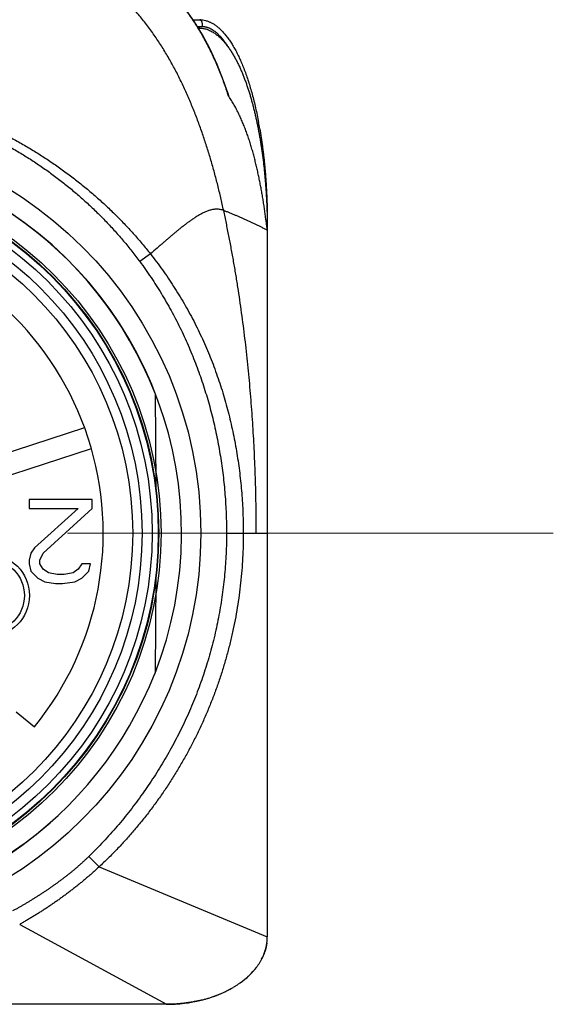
# Model space of a CAD drawing. Header units: millimetres. Extents: x 0 to 1076, y 0 to 742.
# Tile 29 of 125: x 157 to 173, y 367 to 396. Entities that reach past the tile are written whole.
import ezdxf

# ---------------------------------------------------------------- set-up
doc = ezdxf.new("R2010")
doc.units = ezdxf.units.MM
doc.header["$LTSCALE"] = 0.454724
doc.linetypes.add('CENTER', pattern=[50.8, 31.75, -6.35, 6.35, -6.35])
for name, color, linetype in [('NoLayerName_001', 7, 'Continuous'), ('NoLayerName_004', 7, 'Continuous'), ('NoLayerName_005', 7, 'Continuous'), ('NoLayerName_006', 7, 'Continuous'), ('NoLayerName_007', 7, 'Continuous')]:
    doc.layers.add(name, color=color, linetype=linetype)

msp = doc.modelspace()

# ---------------------------------------------------------------- linework, layer by layer
at = {"layer": 'NoLayerName_001', "color": 60, "linetype": 'Continuous', "lineweight": 25}
for p, q in [((161.7941, 395.85), (162, 395.85)), ((161.9217, 395.65), (162.0684, 395.65)), ((161.9963, 395.6), (161.9522, 395.6)), ((164, 389.85), (163.9979, 389.85)), ((164, 389.85), (164, 368.6)), ((164.0001, 389.6004), (164.0001, 389.601)), ((164.0001, 389.5991), (164.0001, 389.6001)), ((160.5269, 388.8958), (160.214, 388.6639)), ((160.6638, 384.7476), (160.6881, 381.9659)), ((158.5725, 383.7271), (153.0228, 381.9239)), ((153.2237, 381.3057), (158.7733, 383.1089)), ((162.7888, 380.6), (164.0002, 380.6)), ((160.6881, 379.2341), (160.6638, 376.4524)), ((156.5397, 375.2885), (157.0831, 374.8471)), ((159.0023, 370.6841), (158.6995, 370.9943)), ((159.0023, 370.6841), (164.0001, 368.6)), ((156.6422, 368.9743), (161.0001, 366.6)), ((161, 366.6), (139, 366.6))]:
    msp.add_line(p, q, dxfattribs=at)
at = {"layer": 'NoLayerName_001', "color": 4, "linetype": 'CENTER', "lineweight": 13}
msp.add_line((172.5, 380.6), (128.75, 380.6), dxfattribs=at)
at = {"layer": 'NoLayerName_001', "color": 60, "linetype": 'Continuous', "lineweight": 25}
for points in [[(162.0748, 395.3991), (161.8349, 395.7922), (161.5792, 396.1545), (161.3064, 396.4869), (161.0197, 396.7842), (160.7236, 397.0417), (160.4217, 397.2583), (160.1235, 397.432), (159.8216, 397.5708), (159.5128, 397.6766), (159.1903, 397.7506), (158.8435, 397.7923), (158.6103, 397.8)], [(162.824, 393.6768), (162.6999, 394.0351), (162.5073, 394.5222), (162.2989, 394.9762), (162.0748, 395.3991)], [(161.0001, 366.6), (161.128, 366.6018), (161.4053, 366.6184), (161.6747, 366.6513), (161.9358, 366.6998), (162.0324, 366.7221)]]:
    msp.add_lwpolyline(points, dxfattribs=at)
for radius in [12.025, 10.8425, 10.28, 10]:
    msp.add_circle((150, 380.6), radius, dxfattribs=at)
for centre, radius, start, end in [((155.6301, 391.7294), 7.4016, 31.30624, 31.4762), ((151.9005, 390.0729), 11.4919, 17.9218, 18.2584), ((151.1259, 390.4238), 12.8374, 9.87925, 10.67176), ((150, 380.6), 11.442, 21.25332, 158.74668), ((146.1431, 389.5995), 17.8569, 0.80384, 0.99951), ((146.1786, 389.5999), 17.8214, 0.00039, 0.80412), ((150, 380.6), 9.125, 320.91667, 75.08333), ((150, 380.6), 11.442, 201.25332, 338.74668), ((162.6674, 368.6004), 1.3327, 352.06315, 359.98173)]:
    msp.add_arc(centre, radius, start, end, dxfattribs=at)
for start_param, end_param in [(2.803619, 3.0487815), (2.3931025, 2.6725907), (1.9753954, 2.2928945), (1.5707963, 1.9230209)]:
    msp.add_ellipse((161, 368.6), major_axis=(-3, 0), ratio=0.6666667, start_param=start_param, end_param=end_param, dxfattribs=at)
for points, knots in [([(159.6767, 397.6215), (159.709, 397.6095), (159.7738, 397.5863), (159.8693, 397.5469), (159.9638, 397.5048), (160.0569, 397.4597), (160.1487, 397.4119), (160.2391, 397.3614), (160.328, 397.3083), (160.4153, 397.2527), (160.501, 397.1948), (160.5851, 397.1346), (160.6676, 397.0723), (160.7484, 397.008), (160.8277, 396.9416), (160.9053, 396.8734), (160.9814, 396.8035), (161.0558, 396.7318), (161.1286, 396.6585), (161.1999, 396.5838), (161.2696, 396.5076), (161.3379, 396.43), (161.4046, 396.3511), (161.4699, 396.271), (161.5338, 396.1898), (161.5963, 396.1076), (161.6574, 396.0243), (161.7171, 395.94), (161.7755, 395.8549), (161.8325, 395.7688), (161.8884, 395.682), (161.9245, 395.6234), (161.9427, 395.5941)], [0, 0, 0, 0, 0.1032454, 0.2065704, 0.3099707, 0.4134347, 0.5169434, 0.6204717, 0.7239883, 0.8274578, 0.9308714, 1.0342494, 1.1376077, 1.240956, 1.3442987, 1.4476345, 1.5509569, 1.6542591, 1.7575505, 1.8608424, 1.9641415, 2.0674499, 2.1707657, 2.2740827, 2.3773912, 2.4806868, 2.583973, 2.6872516, 2.7905222, 2.8937823, 2.9970274, 3.1002509, 3.1002509, 3.1002509, 3.1002509]), ([(162.704, 390.1839), (162.6902, 390.2467), (162.663, 390.3723), (162.6199, 390.5603), (162.5753, 390.7479), (162.5289, 390.9351), (162.4808, 391.1218), (162.431, 391.3081), (162.3793, 391.4939), (162.3258, 391.6792), (162.2704, 391.8639), (162.213, 392.0481), (162.1537, 392.2316), (162.0923, 392.4144), (162.0288, 392.5965), (161.9631, 392.7778), (161.8952, 392.9584), (161.8251, 393.138), (161.7526, 393.3168), (161.6777, 393.4945), (161.6003, 393.6712), (161.5202, 393.8467), (161.4375, 394.021), (161.352, 394.1939), (161.2636, 394.3653), (161.1722, 394.5353), (161.0778, 394.7035), (160.9802, 394.87), (160.8794, 395.0345), (160.7753, 395.1969), (160.6677, 395.3571), (160.5566, 395.515), (160.4418, 395.6702), (160.3234, 395.8226), (160.201, 395.9719), (160.0747, 396.1179), (159.9442, 396.2602), (159.8095, 396.3987), (159.6705, 396.5328), (159.5276, 396.663), (159.428, 396.7447), (159.3787, 396.7862)], [0, 0, 0, 0, 0.1928086, 0.3856342, 0.5784713, 0.7713157, 0.9641643, 1.1570153, 1.3498682, 1.5427238, 1.7355823, 1.9284402, 2.121295, 2.3141466, 2.5069968, 2.6998495, 2.8927112, 3.085589, 3.2784779, 3.4713679, 3.6642531, 3.8571329, 4.0500116, 4.2428991, 4.4358097, 4.6287406, 4.8216761, 5.0146079, 5.207536, 5.4004692, 5.5934255, 5.7864261, 5.979452, 6.1724756, 6.3654872, 6.5584968, 6.7515351, 6.9446541, 7.1378679, 7.3311078, 7.5243278, 7.5243278, 7.5243278, 7.5243278]), ([(162, 395.85), (162.0021, 395.8497), (162.0064, 395.8495), (162.0123, 395.8467), (162.0178, 395.8431), (162.0228, 395.8386), (162.0272, 395.8337), (162.031, 395.8285), (162.0344, 395.8231), (162.0374, 395.8175), (162.0402, 395.8118), (162.0428, 395.806), (162.0452, 395.8002), (162.0474, 395.7942), (162.0495, 395.7881), (162.0514, 395.7821), (162.0532, 395.776), (162.0549, 395.7698), (162.0564, 395.7636), (162.0578, 395.7574), (162.0591, 395.7512), (162.0603, 395.7449), (162.0613, 395.7387), (162.0623, 395.7324), (162.0632, 395.7261), (162.0641, 395.7198), (162.0648, 395.7135), (162.0655, 395.7071), (162.0661, 395.7008), (162.0667, 395.6945), (162.0671, 395.6881), (162.0675, 395.6818), (162.0679, 395.6754), (162.0681, 395.6691), (162.0683, 395.6627), (162.0684, 395.6564), (162.0684, 395.6521), (162.0684, 395.65)], [0, 0, 0, 0, 0.00629228, 0.01269773, 0.01931342, 0.02605238, 0.03271744, 0.03917276, 0.04550056, 0.05178939, 0.05810191, 0.06444914, 0.07082041, 0.07720294, 0.08358273, 0.08995432, 0.09632031, 0.10268304, 0.10904432, 0.11540547, 0.12176731, 0.12813027, 0.13449433, 0.14085912, 0.14722392, 0.15358794, 0.15995111, 0.1663135, 0.17267515, 0.17903609, 0.18539634, 0.19175588, 0.19811469, 0.20447273, 0.21082994, 0.21718624, 0.22354154, 0.22354154, 0.22354154, 0.22354154]), ([(162, 395.85), (162.0282, 395.8482), (162.0852, 395.8472), (162.17, 395.8297), (162.2545, 395.8028), (162.3385, 395.7649), (162.4217, 395.7165), (162.5041, 395.6578), (162.5855, 395.5888), (162.6658, 395.5095), (162.7449, 395.4202), (162.8226, 395.3209), (162.8988, 395.2118), (162.9734, 395.0931), (163.0463, 394.9651), (163.1173, 394.828), (163.1864, 394.6822), (163.2533, 394.5277), (163.318, 394.365), (163.3804, 394.1942), (163.4403, 394.0156), (163.4976, 393.8295), (163.5522, 393.6363), (163.604, 393.4363), (163.653, 393.2299), (163.6994, 393.0177), (163.7269, 392.8737), (163.7413, 392.801)], [0, 0, 0, 0, 0.0846623, 0.1705401, 0.2587689, 0.3503671, 0.4462184, 0.5470696, 0.6535395, 0.7661334, 0.8852598, 1.0112393, 1.1442533, 1.284375, 1.4316212, 1.5859648, 1.7473437, 1.9156682, 2.0908267, 2.2726898, 2.4611131, 2.6558948, 2.8567639, 3.0634344, 3.2756103, 3.4929886, 3.7152598, 3.7152598, 3.7152598, 3.7152598]), ([(161.9541, 395.5754), (161.972, 395.5455), (162.0081, 395.4859), (162.0604, 395.3954), (162.1116, 395.3043), (162.1617, 395.2125), (162.2105, 395.1201), (162.2582, 395.0271), (162.3048, 394.9334), (162.3502, 394.8392), (162.3946, 394.7445), (162.4379, 394.6492), (162.4801, 394.5535), (162.5212, 394.4572), (162.5613, 394.3606), (162.6003, 394.2635), (162.6384, 394.166), (162.6754, 394.0681), (162.7115, 393.9699), (162.7466, 393.8714), (162.7808, 393.7725), (162.8027, 393.7064), (162.8138, 393.6733)], [0, 0, 0, 0, 0.1045003, 0.2090058, 0.3135214, 0.4180505, 0.5225953, 0.6271568, 0.7317358, 0.8363324, 0.9409459, 1.0455746, 1.1502161, 1.2548673, 1.3595241, 1.4641818, 1.568835, 1.6734774, 1.7781022, 1.8827019, 1.9872684, 2.0917927, 2.0917927, 2.0917927, 2.0917927]), ([(161.9963, 395.6), (162.0159, 395.5991), (162.0553, 395.5985), (162.1139, 395.5898), (162.1717, 395.5769), (162.2281, 395.5591), (162.2829, 395.537), (162.336, 395.5112), (162.3874, 395.482), (162.4369, 395.45), (162.4846, 395.4154), (162.5307, 395.3786), (162.575, 395.3398), (162.6178, 395.2993), (162.6591, 395.2572), (162.699, 395.2138), (162.7375, 395.1693), (162.7747, 395.1236), (162.8108, 395.0771), (162.8457, 395.0296), (162.8795, 394.9813), (162.9122, 394.9322), (162.944, 394.8826), (162.9748, 394.8323), (163.0047, 394.7815), (163.0338, 394.7303), (163.062, 394.6786), (163.0895, 394.6265), (163.1162, 394.574), (163.1422, 394.5212), (163.1675, 394.468), (163.1921, 394.4145), (163.2161, 394.3607), (163.2395, 394.3067), (163.2622, 394.2524), (163.2844, 394.1979), (163.3061, 394.1431), (163.3272, 394.0881), (163.3477, 394.0329), (163.3678, 393.9776), (163.3807, 393.9405), (163.3872, 393.922)], [0, 0, 0, 0, 0.0589373, 0.1180461, 0.1772421, 0.2363777, 0.2953946, 0.3543854, 0.4133791, 0.4723389, 0.5312698, 0.5902038, 0.6491365, 0.7080442, 0.7669415, 0.8258424, 0.8847431, 0.9436387, 1.0025423, 1.0614634, 1.1204047, 1.179363, 1.238329, 1.2972883, 1.3562242, 1.415137, 1.4740346, 1.5329233, 1.5918076, 1.65069, 1.7095717, 1.7684521, 1.8273309, 1.8862098, 1.9450899, 2.0039716, 2.0628548, 2.1217384, 2.180621, 2.2395006, 2.2983773, 2.2983773, 2.2983773, 2.2983773]), ([(162.0684, 395.65), (162.077, 395.6498), (162.0944, 395.6496), (162.1203, 395.6473), (162.146, 395.6437), (162.1716, 395.6388), (162.1969, 395.6326), (162.2218, 395.6252), (162.2463, 395.6166), (162.2704, 395.607), (162.2941, 395.5963), (162.3174, 395.5848), (162.3402, 395.5724), (162.3626, 395.5592), (162.3845, 395.5454), (162.406, 395.5309), (162.4271, 395.5157), (162.4478, 395.5001), (162.468, 395.4839), (162.4879, 395.4672), (162.5074, 395.4501), (162.5266, 395.4326), (162.5453, 395.4147), (162.5638, 395.3965), (162.5819, 395.3779), (162.5997, 395.359), (162.6171, 395.3398), (162.6343, 395.3203), (162.6512, 395.3006), (162.6677, 395.2806), (162.684, 395.2604), (162.7001, 395.24), (162.7159, 395.2194), (162.7314, 395.1986), (162.7467, 395.1776), (162.7617, 395.1565), (162.7765, 395.1352), (162.7911, 395.1137), (162.8054, 395.0921), (162.8148, 395.0776), (162.8195, 395.0704)], [0, 0, 0, 0, 0.02594219, 0.05192444, 0.07793566, 0.10395781, 0.1299671, 0.1559484, 0.18191677, 0.20788375, 0.23385153, 0.25981374, 0.28576513, 0.31171317, 0.33766247, 0.36361271, 0.38955904, 0.41549825, 0.44143498, 0.46737237, 0.49331095, 0.51924887, 0.54518506, 0.57112268, 0.5970644, 0.62301178, 0.64896536, 0.67492471, 0.70088844, 0.72685429, 0.75281916, 0.77877919, 0.80473162, 0.83067771, 0.85661905, 0.88255686, 0.90849208, 0.93442529, 0.96035681, 0.98628665, 0.98628665, 0.98628665, 0.98628665]), ([(162.8195, 395.0704), (162.8242, 395.0631), (162.8335, 395.0485), (162.8426, 395.0338), (162.8472, 395.0265)], [0, 0, 0, 0, 0.025927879, 0.051853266, 0.051853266, 0.051853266, 0.051853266]), ([(150.1469, 393.9687), (150.2792, 393.9643), (150.544, 393.9582), (150.9407, 393.9323), (151.3368, 393.8966), (151.7318, 393.8491), (152.1255, 393.7904), (152.5173, 393.7204), (152.907, 393.6392), (153.2941, 393.5466), (153.6783, 393.443), (154.0593, 393.3282), (154.4367, 393.2024), (154.8103, 393.0658), (155.1797, 392.9184), (155.5447, 392.7604), (155.9049, 392.5918), (156.26, 392.4127), (156.6097, 392.2233), (156.9538, 392.0237), (157.2919, 391.8142), (157.6238, 391.5947), (157.9491, 391.3656), (158.2676, 391.1269), (158.5789, 390.8788), (158.8828, 390.6214), (159.1789, 390.3551), (159.4667, 390.08), (159.746, 389.7965), (160.0161, 389.5045), (160.278, 389.2054), (160.4431, 388.9983), (160.5269, 388.8958)], [0, 0, 0, 0, 0.3971418, 0.7945789, 1.1922499, 1.5900934, 1.9880489, 2.3860585, 2.7840673, 3.182026, 3.5799158, 3.9777444, 4.3755196, 4.7732489, 5.1709406, 5.5686042, 5.9662513, 6.3638963, 6.7615531, 7.1592357, 7.556959, 7.9547396, 8.3525966, 8.7505527, 9.148632, 9.5468037, 9.9449814, 10.3430822, 10.7410308, 11.1387613, 11.5362183, 11.9333586, 11.9333586, 11.9333586, 11.9333586]), ([(163.3872, 393.922), (163.3936, 393.9034), (163.4064, 393.8663), (163.4249, 393.8105), (163.4431, 393.7544), (163.4608, 393.6983), (163.4781, 393.642), (163.4949, 393.5856), (163.5114, 393.5291), (163.5274, 393.4724), (163.5431, 393.4157), (163.5584, 393.3588), (163.5734, 393.3019), (163.588, 393.2449), (163.6022, 393.1878), (163.6162, 393.1306), (163.6298, 393.0733), (163.6431, 393.0159), (163.6561, 392.9585), (163.6688, 392.901), (163.6811, 392.8435), (163.6932, 392.7859), (163.701, 392.7474), (163.705, 392.7282)], [0, 0, 0, 0, 0.0588752, 0.1177498, 0.1766243, 0.2354986, 0.2943727, 0.3532458, 0.4121176, 0.4709887, 0.5298597, 0.588731, 0.6476028, 0.7064749, 0.7653473, 0.8242193, 0.8830909, 0.941962, 1.0008328, 1.059703, 1.1185723, 1.1774407, 1.2363075, 1.2363075, 1.2363075, 1.2363075]), ([(150.1469, 393.7148), (150.2764, 393.7128), (150.5356, 393.7116), (150.9241, 393.692), (151.3121, 393.6618), (151.6992, 393.619), (152.0849, 393.5644), (152.4689, 393.4979), (152.8505, 393.4195), (153.2295, 393.3294), (153.6055, 393.2276), (153.978, 393.1144), (154.3468, 392.9897), (154.7116, 392.8538), (155.072, 392.7068), (155.4278, 392.5489), (155.7785, 392.3801), (156.1238, 392.2006), (156.4635, 392.0105), (156.7972, 391.8101), (157.1246, 391.5995), (157.4453, 391.3787), (157.7591, 391.1481), (158.0656, 390.9078), (158.3644, 390.6579), (158.6553, 390.3987), (158.938, 390.1304), (159.212, 389.8535), (159.4772, 389.5682), (159.7328, 389.2747), (159.98, 388.9743), (160.1352, 388.7667), (160.214, 388.6639)], [0, 0, 0, 0, 0.388576, 0.7774852, 1.166668, 1.5560591, 1.9455888, 2.3351845, 2.7247726, 3.1142813, 3.5036865, 3.8930076, 4.2822633, 4.6714694, 5.0606407, 5.4497912, 5.8389357, 6.2280884, 6.6172572, 7.0064493, 7.395674, 7.7849435, 8.1742742, 8.5636872, 8.9532078, 9.3428154, 9.7324375, 10.1219979, 10.5114209, 10.9006329, 11.2895635, 11.6781477, 11.6781477, 11.6781477, 11.6781477]), ([(162.824, 393.6768), (162.8243, 393.6758), (162.825, 393.6738), (162.826, 393.6707), (162.8269, 393.6677), (162.8279, 393.6646), (162.8289, 393.6616), (162.8298, 393.6585), (162.8308, 393.6555), (162.8317, 393.6524), (162.8326, 393.6493), (162.8334, 393.6468), (162.834, 393.6448), (162.8345, 393.6432), (162.8349, 393.6417), (162.8354, 393.6402), (162.8358, 393.6386), (162.8362, 393.6371), (162.8367, 393.6356), (162.8371, 393.634), (162.8375, 393.6325), (162.8379, 393.631), (162.8384, 393.6294), (162.8388, 393.6279), (162.8392, 393.6263), (162.8396, 393.6248), (162.84, 393.6232), (162.8403, 393.6216), (162.8407, 393.6201), (162.8411, 393.6185), (162.8415, 393.6169), (162.8418, 393.6153), (162.8421, 393.6137), (162.8424, 393.6122), (162.8426, 393.6106), (162.8428, 393.609), (162.8429, 393.6075), (162.8429, 393.6058), (162.8429, 393.6043), (162.8428, 393.6024), (162.8416, 393.6022), (162.8411, 393.602)], [0, 0, 0, 0, 0.003201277, 0.006404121, 0.009607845, 0.012811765, 0.016015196, 0.019217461, 0.02241788, 0.025615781, 0.028810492, 0.032001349, 0.033595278, 0.035188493, 0.036781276, 0.038373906, 0.039966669, 0.041559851, 0.043153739, 0.044748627, 0.046344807, 0.047942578, 0.049542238, 0.051144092, 0.052748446, 0.05435561, 0.055965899, 0.057579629, 0.059197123, 0.060818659, 0.062442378, 0.064063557, 0.065677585, 0.067280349, 0.068868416, 0.070439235, 0.071994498, 0.073579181, 0.075262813, 0.076862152, 0.078418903, 0.078418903, 0.078418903, 0.078418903]), ([(163.2375, 392.8716), (163.2272, 392.8949), (163.2066, 392.9416), (163.1744, 393.011), (163.1413, 393.0799), (163.107, 393.1483), (163.0717, 393.2162), (163.0353, 393.2836), (162.9977, 393.3502), (162.9589, 393.4162), (162.9189, 393.4814), (162.8777, 393.5459), (162.849, 393.588), (162.8348, 393.6092)], [0, 0, 0, 0, 0.07649705, 0.15299596, 0.22949921, 0.30601108, 0.38253752, 0.45907656, 0.535616, 0.612146, 0.68866014, 0.76515563, 0.8416335, 0.8416335, 0.8416335, 0.8416335]), ([(162.8411, 393.602), (162.8407, 393.6023), (162.8397, 393.6028), (162.8387, 393.6041), (162.8376, 393.6053), (162.8366, 393.6066), (162.8357, 393.6078), (162.8351, 393.6087), (162.8348, 393.6092)], [0, 0, 0, 0, 0.0015983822, 0.0032842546, 0.0048537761, 0.0064237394, 0.0080290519, 0.0096385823, 0.0096385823, 0.0096385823, 0.0096385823]), ([(163.9503, 389.9847), (163.9469, 390.01), (163.9402, 390.0606), (163.9299, 390.1363), (163.9193, 390.2121), (163.9084, 390.2878), (163.8972, 390.3634), (163.8855, 390.439), (163.8735, 390.5145), (163.861, 390.59), (163.8482, 390.6653), (163.8349, 390.7407), (163.8213, 390.8159), (163.8072, 390.8911), (163.7928, 390.9662), (163.778, 391.0412), (163.7628, 391.1162), (163.7472, 391.191), (163.7312, 391.2658), (163.7148, 391.3405), (163.698, 391.4151), (163.6808, 391.4896), (163.663, 391.564), (163.6448, 391.6383), (163.626, 391.7124), (163.6067, 391.7865), (163.5869, 391.8603), (163.5664, 391.934), (163.5454, 392.0075), (163.5237, 392.0809), (163.5014, 392.1541), (163.4785, 392.227), (163.4549, 392.2998), (163.4305, 392.3723), (163.4055, 392.4446), (163.3796, 392.5166), (163.353, 392.5883), (163.3255, 392.6596), (163.2971, 392.7307), (163.268, 392.8014), (163.2476, 392.8482), (163.2375, 392.8716)], [0, 0, 0, 0, 0.0764724, 0.1529452, 0.2294178, 0.3058903, 0.3823634, 0.4588373, 0.5353117, 0.6117864, 0.688261, 0.7647354, 0.8412094, 0.9176835, 0.994158, 1.0706331, 1.1471091, 1.2235862, 1.3000642, 1.3765423, 1.4530198, 1.5294966, 1.605973, 1.6824498, 1.758928, 1.835408, 1.9118889, 1.9883703, 2.0648522, 2.1413352, 2.2178203, 2.2943092, 2.3708017, 2.447295, 2.5237871, 2.600277, 2.6767649, 2.7532524, 2.8297422, 2.906236, 2.982732, 2.982732, 2.982732, 2.982732]), ([(163.7056, 392.7325), (163.7142, 392.6897), (163.7316, 392.6035), (163.7559, 392.473), (163.7793, 392.3408), (163.8016, 392.2069), (163.8227, 392.0713), (163.8427, 391.9342), (163.8615, 391.7957), (163.8791, 391.6557), (163.8956, 391.5145), (163.9109, 391.3721), (163.925, 391.2285), (163.938, 391.084), (163.9497, 390.9385), (163.9602, 390.7923), (163.9695, 390.6452), (163.9776, 390.4975), (163.9845, 390.3493), (163.9901, 390.2006), (163.9946, 390.0516), (163.9964, 389.9521), (163.9974, 389.9023)], [0, 0, 0, 0, 0.1311068, 0.2638354, 0.3981208, 0.5338974, 0.6710995, 0.809661, 0.9495146, 1.0905857, 1.2327949, 1.3760621, 1.5203073, 1.6654497, 1.8114086, 1.9581029, 2.1054512, 2.2533721, 2.401784, 2.5506055, 2.6997548, 2.8491502, 2.8491502, 2.8491502, 2.8491502]), ([(163.7061, 392.7302), (163.7146, 392.6875), (163.732, 392.6016), (163.7562, 392.4716), (163.7795, 392.3399), (163.8016, 392.2065), (163.8227, 392.0714), (163.8426, 391.9349), (163.8613, 391.7969), (163.8789, 391.6575), (163.8954, 391.5168), (163.9106, 391.3749), (163.9247, 391.232), (163.9376, 391.088), (163.9493, 390.9431), (163.9598, 390.7974), (163.9692, 390.651), (163.9773, 390.5039), (163.9842, 390.3562), (163.9898, 390.2081), (163.9944, 390.0597), (163.9962, 389.9606), (163.9973, 389.911)], [0, 0, 0, 0, 0.1306343, 0.2628772, 0.3966644, 0.531931, 0.6686121, 0.8066423, 0.9459552, 1.0864769, 1.228129, 1.3708325, 1.514508, 1.659076, 1.8044563, 1.950569, 2.0973335, 2.2446695, 2.3924963, 2.5407332, 2.6892996, 2.8381146, 2.8381146, 2.8381146, 2.8381146]), ([(163.7729, 392.6263), (163.7802, 392.5834), (163.7951, 392.4972), (163.8157, 392.367), (163.8354, 392.2353), (163.854, 392.1023), (163.8715, 391.9679), (163.8879, 391.8323), (163.9032, 391.6955), (163.9174, 391.5576), (163.9305, 391.4188), (163.9425, 391.2791), (163.9534, 391.1385), (163.9632, 390.9972), (163.9718, 390.8553), (163.9793, 390.7127), (163.9857, 390.5697), (163.9909, 390.4262), (163.995, 390.2825), (163.9978, 390.1385), (163.9997, 389.9943), (163.9998, 389.8981), (164, 389.85)], [0, 0, 0, 0, 0.1305214, 0.2623866, 0.3955362, 0.5299108, 0.6654467, 0.8020734, 0.9397196, 1.0783133, 1.2177825, 1.3580549, 1.4990579, 1.6407186, 1.7829642, 1.9257217, 2.0689179, 2.2124797, 2.3563338, 2.5004071, 2.6446264, 2.7889187, 2.7889187, 2.7889187, 2.7889187]), ([(162.704, 390.1839), (162.6875, 390.1896), (162.6547, 390.2022), (162.6032, 390.2138), (162.551, 390.2212), (162.4984, 390.2236), (162.4458, 390.2213), (162.3936, 390.2149), (162.3419, 390.2048), (162.2911, 390.1914), (162.2412, 390.1752), (162.1921, 390.1565), (162.1439, 390.1358), (162.0965, 390.1132), (162.0498, 390.0893), (162.0037, 390.0643), (161.9583, 390.0381), (161.9134, 390.0111), (161.869, 389.9832), (161.8251, 389.9546), (161.7816, 389.9253), (161.7385, 389.8956), (161.6957, 389.8654), (161.6533, 389.8347), (161.6111, 389.8035), (161.5692, 389.7721), (161.5276, 389.7403), (161.4861, 389.7082), (161.4449, 389.6759), (161.4039, 389.6433), (161.3631, 389.6105), (161.3224, 389.5775), (161.2819, 389.5443), (161.2415, 389.5109), (161.2012, 389.4774), (161.1611, 389.4438), (161.121, 389.41), (161.0811, 389.3761), (161.0412, 389.3421), (160.9881, 389.2967), (160.9485, 389.2625), (160.922, 389.2397)], [0, 0, 0, 0, 0.0524696, 0.105114, 0.157826, 0.2104626, 0.2630136, 0.31558, 0.3681697, 0.4207041, 0.4731593, 0.5256114, 0.5780934, 0.6305928, 0.6830629, 0.735491, 0.7878988, 0.8403008, 0.8927032, 0.9451052, 0.9975016, 1.0498938, 1.1022857, 1.1546792, 1.2070745, 1.2594707, 1.3118653, 1.3642563, 1.4166447, 1.469032, 1.5214188, 1.5738056, 1.6261925, 1.6785791, 1.7309651, 1.7833503, 1.8357353, 1.8881202, 1.9405053, 1.9928905, 2.0976613, 2.0976613, 2.0976613, 2.0976613]), ([(164.0001, 389.6), (163.9859, 389.6069), (163.9574, 389.6206), (163.9009, 389.649), (163.8444, 389.6773), (163.7879, 389.7055), (163.7454, 389.7266), (163.7029, 389.7475), (163.6602, 389.7683), (163.6175, 389.7888), (163.5747, 389.8091), (163.5318, 389.8292), (163.4888, 389.8492), (163.4457, 389.8689), (163.4025, 389.8885), (163.3593, 389.9079), (163.3159, 389.9272), (163.2726, 389.9463), (163.2291, 389.9653), (163.1856, 389.9842), (163.1421, 390.0029), (163.0985, 390.0215), (163.0548, 390.0399), (163.0111, 390.0583), (162.9674, 390.0765), (162.9236, 390.0947), (162.8797, 390.1127), (162.8358, 390.1306), (162.7919, 390.1485), (162.748, 390.1662), (162.7187, 390.178), (162.704, 390.1839)], [0, 0, 0, 0, 0.0474, 0.0948028, 0.1896084, 0.2370097, 0.2844099, 0.3318093, 0.3792088, 0.4266092, 0.4740106, 0.5214131, 0.5688168, 0.6162215, 0.6636269, 0.7110328, 0.7584386, 0.8058439, 0.8532483, 0.9006522, 0.9480556, 0.9954588, 1.042862, 1.090265, 1.1376681, 1.1850711, 1.2324741, 1.2798768, 1.3272792, 1.3746812, 1.4220824, 1.4220824, 1.4220824, 1.4220824]), ([(163.6739, 380.6), (163.6733, 380.7286), (163.6726, 380.9859), (163.6676, 381.3718), (163.6601, 381.7577), (163.6498, 382.1436), (163.6366, 382.5293), (163.6205, 382.9149), (163.6015, 383.3004), (163.5795, 383.6857), (163.5545, 384.0708), (163.5265, 384.4557), (163.4952, 384.8404), (163.4608, 385.2249), (163.4232, 385.6091), (163.3822, 385.993), (163.3379, 386.3766), (163.2903, 386.7598), (163.2392, 387.1426), (163.1847, 387.5249), (163.1268, 387.9067), (163.0653, 388.288), (163.0004, 388.6686), (162.9319, 389.0486), (162.8597, 389.4278), (162.7843, 389.8064), (162.7305, 390.058), (162.704, 390.1839)], [0, 0, 0, 0, 0.3859242, 0.7718684, 1.1578241, 1.5437838, 1.9297407, 2.315689, 2.7016237, 3.0875471, 3.4734686, 3.8593992, 4.2453511, 4.6313381, 5.0173752, 5.4034701, 5.7896101, 6.1757803, 6.5619666, 6.9481563, 7.3343373, 7.7204988, 8.1066311, 8.4927255, 8.8787746, 9.2647719, 9.6507123, 9.6507123, 9.6507123, 9.6507123]), ([(164.0001, 389.601), (163.9998, 389.6053), (163.9994, 389.6139), (163.9979, 389.6267), (163.9956, 389.6438), (163.9921, 389.6693), (163.9879, 389.6991), (163.9838, 389.729), (163.9714, 389.8227), (163.9603, 389.908), (163.9503, 389.9847)], [0, 0, 0, 0, 0.0128933, 0.02579934, 0.03871442, 0.0645232, 0.10320545, 0.12899633, 0.15479302, 0.38698103, 0.38698103, 0.38698103, 0.38698103]), ([(160.922, 389.2397), (160.8956, 389.2168), (160.8296, 389.1597), (160.6979, 389.045), (160.5927, 388.9532), (160.5269, 388.8958)], [0, 0, 0, 0, 0.10477005, 0.26192338, 0.52384475, 0.52384475, 0.52384475, 0.52384475]), ([(160.5269, 388.8958), (160.5873, 388.8174), (160.7095, 388.6618), (160.8845, 388.422), (161.0545, 388.1784), (161.2184, 387.9306), (161.3765, 387.679), (161.5284, 387.4236), (161.6742, 387.1646), (161.8136, 386.9022), (161.9466, 386.6366), (162.0733, 386.3679), (162.1935, 386.0962), (162.3074, 385.8219), (162.4148, 385.545), (162.5159, 385.2658), (162.6106, 384.9843), (162.6988, 384.7008), (162.7807, 384.4154), (162.8564, 384.1282), (162.9257, 383.8395), (162.9889, 383.5493), (163.046, 383.2578), (163.0969, 382.9652), (163.1418, 382.6716), (163.1807, 382.3771), (163.2136, 382.0819), (163.2405, 381.7861), (163.2614, 381.4899), (163.2762, 381.1934), (163.2857, 380.8967), (163.2862, 380.6989), (163.2872, 380.6)], [0, 0, 0, 0, 0.2967139, 0.5935866, 0.8905836, 1.1876703, 1.4848122, 1.7819754, 2.079127, 2.3762367, 2.673299, 2.970329, 3.2673376, 3.5643308, 3.8613099, 4.158272, 4.4552103, 4.7521207, 5.0490208, 5.3459288, 5.6428569, 5.9398118, 6.2367948, 6.533802, 6.8308249, 7.1278508, 7.4248647, 7.7218502, 8.0187897, 8.3156643, 8.6124543, 8.9091393, 8.9091393, 8.9091393, 8.9091393]), ([(160.214, 388.6639), (160.27, 388.5865), (160.3834, 388.4325), (160.5455, 388.1958), (160.7029, 387.9558), (160.8546, 387.712), (161.0008, 387.4649), (161.1414, 387.2145), (161.2763, 386.961), (161.4055, 386.7046), (161.5289, 386.4454), (161.6466, 386.1836), (161.7584, 385.9193), (161.8645, 385.6526), (161.9648, 385.3837), (162.0594, 385.1128), (162.1481, 384.8399), (162.231, 384.5652), (162.3081, 384.2888), (162.3794, 384.0109), (162.445, 383.7315), (162.5048, 383.4508), (162.5589, 383.169), (162.6073, 382.886), (162.65, 382.6022), (162.6871, 382.3175), (162.7184, 382.0322), (162.7441, 381.7463), (162.7641, 381.46), (162.7782, 381.1735), (162.7873, 380.8868), (162.7878, 380.6956), (162.7888, 380.6)], [0, 0, 0, 0, 0.2867412, 0.5736138, 0.8605961, 1.1476631, 1.4347868, 1.7219367, 2.00908, 2.2961832, 2.5832364, 2.8702526, 3.1572425, 3.4442136, 3.7311703, 4.0181143, 4.3050447, 4.5919616, 4.878876, 5.165799, 5.4527385, 5.7396999, 6.0266853, 6.3136947, 6.6007253, 6.8877665, 7.1748014, 7.4618119, 7.7487797, 8.035686, 8.3225119, 8.6092386, 8.6092386, 8.6092386, 8.6092386]), ([(162.7888, 380.6), (162.7876, 380.498), (162.787, 380.2939), (162.7758, 379.9878), (162.7584, 379.6819), (162.7338, 379.3764), (162.7022, 379.0714), (162.6636, 378.7672), (162.6179, 378.464), (162.5652, 378.1619), (162.5054, 377.8612), (162.4385, 377.562), (162.3647, 377.2645), (162.2839, 376.9688), (162.1962, 376.6751), (162.1018, 376.3836), (162.0006, 376.0943), (161.8927, 375.8074), (161.7782, 375.5231), (161.6572, 375.2415), (161.5297, 374.9628), (161.3958, 374.687), (161.2558, 374.4143), (161.1096, 374.1449), (160.9574, 373.8789), (160.7993, 373.6164), (160.6354, 373.3575), (160.4659, 373.1024), (160.2908, 372.8512), (160.1103, 372.604), (159.9244, 372.3608), (159.7331, 372.1218), (159.5367, 371.8871), (159.3351, 371.6567), (159.1284, 371.431), (158.9172, 371.2094), (158.7716, 371.0664), (158.6995, 370.9943)], [0, 0, 0, 0, 0.3060527, 0.612291, 0.9186781, 1.2251782, 1.5317567, 1.8383809, 2.1450201, 2.451646, 2.7582332, 3.0647707, 3.3712698, 3.6777422, 3.9841983, 4.2906467, 4.597095, 4.90355, 5.2100175, 5.516503, 5.8230067, 6.1295215, 6.4360373, 6.7425406, 7.0490156, 7.3554439, 7.6618053, 7.9680775, 8.2742421, 8.5803206, 8.8863546, 9.192385, 9.4984511, 9.8045576, 10.1106645, 10.4167327, 10.7227273, 10.7227273, 10.7227273, 10.7227273]), ([(163.2872, 380.6), (163.2856, 380.4767), (163.2847, 380.2301), (163.2688, 379.8603), (163.2443, 379.4908), (163.2095, 379.122), (163.1649, 378.7541), (163.1103, 378.3876), (163.0457, 378.0227), (162.9711, 377.6597), (162.8865, 377.299), (162.7921, 376.9408), (162.688, 376.5854), (162.5742, 376.2329), (162.4508, 375.8837), (162.3181, 375.538), (162.1759, 375.1961), (162.0246, 374.8581), (161.8641, 374.5244), (161.6946, 374.1952), (161.5162, 373.8707), (161.3291, 373.551), (161.1333, 373.2365), (160.929, 372.9274), (160.7163, 372.6238), (160.4954, 372.3262), (160.2663, 372.0347), (160.0292, 371.7498), (159.7843, 371.4718), (159.5315, 371.2013), (159.2719, 370.9373), (159.0915, 370.7691), (159.0023, 370.6841)], [0, 0, 0, 0, 0.3698407, 0.7399306, 1.1102128, 1.4806324, 1.8511375, 2.2216799, 2.5922161, 2.9627088, 3.3331471, 3.7035406, 4.0738972, 4.4442224, 4.81452, 5.1847924, 5.5550419, 5.9252734, 6.2955036, 6.6657508, 7.0360329, 7.4063677, 7.7767731, 8.1472682, 8.5178712, 8.8885513, 9.2592314, 9.6298404, 10.000317, 10.3706105, 10.7406819, 11.1105051, 11.1105051, 11.1105051, 11.1105051]), ([(158.6995, 370.9943), (158.6771, 370.9728), (158.6325, 370.9294), (158.5645, 370.8656), (158.4958, 370.8026), (158.4263, 370.7404), (158.3561, 370.679), (158.2852, 370.6184), (158.2135, 370.5587), (158.1413, 370.4997), (158.0683, 370.4416), (157.9948, 370.3843), (157.9207, 370.3276), (157.8461, 370.2717), (157.771, 370.2165), (157.6954, 370.1619), (157.6194, 370.1079), (157.5429, 370.0545), (157.4661, 370.0017), (157.3888, 369.9495), (157.3112, 369.8979), (157.2331, 369.8469), (157.1547, 369.7965), (157.0758, 369.7467), (156.9966, 369.6976), (156.917, 369.6491), (156.8369, 369.6012), (156.7565, 369.5541), (156.6756, 369.5076), (156.5943, 369.462), (156.5126, 369.417), (156.4578, 369.3877), (156.4304, 369.373)], [0, 0, 0, 0, 0.0932326, 0.1864775, 0.2797328, 0.372996, 0.466264, 0.5595329, 0.6527981, 0.7460549, 0.8393031, 0.9325472, 1.0257902, 1.119034, 1.2122792, 1.3055251, 1.3987701, 1.492012, 1.5852512, 1.6784887, 1.7717255, 1.8649629, 1.9582022, 2.0514448, 2.1446922, 2.2379433, 2.3311951, 2.424445, 2.5176911, 2.6109319, 2.7041669, 2.7973959, 2.7973959, 2.7973959, 2.7973959]), ([(159.0023, 370.6841), (158.9736, 370.6577), (158.9165, 370.6048), (158.8296, 370.5267), (158.742, 370.4494), (158.6535, 370.373), (158.5643, 370.2976), (158.4743, 370.223), (158.3835, 370.1493), (158.2921, 370.0764), (158.1999, 370.0045), (158.1071, 369.9335), (158.0136, 369.8633), (157.9195, 369.794), (157.8248, 369.7256), (157.7294, 369.658), (157.6335, 369.5914), (157.537, 369.5256), (157.4399, 369.4607), (157.3422, 369.3966), (157.2439, 369.3335), (157.1451, 369.2712), (157.0457, 369.2099), (156.9457, 369.1495), (156.8451, 369.09), (156.744, 369.0315), (156.6761, 368.9935), (156.6422, 368.9743)], [0, 0, 0, 0, 0.1168078, 0.2336356, 0.3504819, 0.467345, 0.5842222, 0.7011107, 0.8180073, 0.9349081, 1.0518089, 1.1687051, 1.2855918, 1.4024634, 1.5193146, 1.636145, 1.7529601, 1.8697653, 1.9865662, 2.1033682, 2.2201767, 2.3369936, 2.4538149, 2.5706362, 2.6874539, 2.8042651, 2.9210675, 2.9210675, 2.9210675, 2.9210675]), ([(163.9872, 368.4164), (163.9853, 368.4039), (163.9817, 368.3787), (163.9748, 368.3411), (163.9669, 368.3035), (163.9579, 368.2661), (163.9479, 368.2288), (163.9368, 368.1916), (163.9247, 368.1546), (163.9115, 368.1177), (163.8973, 368.081), (163.882, 368.0445), (163.8658, 368.0082), (163.8484, 367.9721), (163.8301, 367.9363), (163.8108, 367.9006), (163.7904, 367.8653), (163.769, 367.8302), (163.7467, 367.7953), (163.7233, 367.7608), (163.699, 367.7265), (163.682, 367.7041), (163.6736, 367.6928)], [0, 0, 0, 0, 0.03813013, 0.07635925, 0.11470299, 0.15317664, 0.19179507, 0.23057281, 0.26952403, 0.30866251, 0.34800171, 0.38755473, 0.42733432, 0.46735293, 0.50762269, 0.54815541, 0.58896263, 0.63005558, 0.67144472, 0.7131385, 0.75514441, 0.79746921, 0.79746921, 0.79746921, 0.79746921]), ([(163.6736, 367.6928), (163.6667, 367.6839), (163.6529, 367.6659), (163.6314, 367.6394), (163.6094, 367.6131), (163.5868, 367.5871), (163.5636, 367.5612), (163.5398, 367.5356), (163.5155, 367.5102), (163.4906, 367.4851), (163.4651, 367.4602), (163.4391, 367.4356), (163.4126, 367.4112), (163.3855, 367.3871), (163.3578, 367.3633), (163.3296, 367.3398), (163.3009, 367.3165), (163.2717, 367.2936), (163.2419, 367.2709), (163.2117, 367.2486), (163.1809, 367.2265), (163.1497, 367.2048), (163.1179, 367.1834), (163.0857, 367.1623), (163.053, 367.1415), (163.0198, 367.121), (162.9974, 367.1078), (162.9862, 367.1011)], [0, 0, 0, 0, 0.03387332, 0.06795481, 0.10224696, 0.13675206, 0.17147216, 0.2064091, 0.2415645, 0.27693982, 0.31253632, 0.34835509, 0.38439706, 0.420663, 0.45715355, 0.49386919, 0.53081031, 0.56797714, 0.60536984, 0.64298843, 0.68083287, 0.71890301, 0.75719863, 0.79571912, 0.83446288, 0.87342795, 0.9126122, 0.9126122, 0.9126122, 0.9126122]), ([(162.0323, 366.7222), (162.0497, 366.7265), (162.0845, 366.7351), (162.1364, 366.7489), (162.1879, 366.7633), (162.2389, 366.7784), (162.2895, 366.7941), (162.3397, 366.8104), (162.3894, 366.8274), (162.4387, 366.8449), (162.4874, 366.8631), (162.5356, 366.8819), (162.5833, 366.9012), (162.6305, 366.9212), (162.6771, 366.9417), (162.7231, 366.9628), (162.7685, 366.9845), (162.8133, 367.0067), (162.8575, 367.0294), (162.901, 367.0528), (162.9439, 367.0765), (162.9721, 367.093), (162.9862, 367.1011)], [0, 0, 0, 0, 0.053873, 0.1075414, 0.1609963, 0.2142296, 0.2672339, 0.3200016, 0.3725255, 0.4247982, 0.4768125, 0.5285613, 0.5800376, 0.6312345, 0.6821453, 0.7327635, 0.7830828, 0.833097, 0.8828004, 0.9321873, 0.9812524, 1.0299907, 1.0299907, 1.0299907, 1.0299907]), ([(162.0323, 366.7221), (162.0102, 366.7169), (161.966, 366.7063), (161.8992, 366.6918), (161.832, 366.6783), (161.7643, 366.6659), (161.6961, 366.6545), (161.6276, 366.6442), (161.5587, 366.6349), (161.4896, 366.6267), (161.4201, 366.6196), (161.3505, 366.6136), (161.2806, 366.6087), (161.2106, 366.6048), (161.1405, 366.6021), (161.0703, 366.6003), (161.0235, 366.6002), (161.0001, 366.6)], [0, 0, 0, 0, 0.068046, 0.1363813, 0.2049865, 0.2738419, 0.3429272, 0.4122222, 0.4817061, 0.5513584, 0.6211581, 0.6910843, 0.7611161, 0.8312324, 0.9014126, 0.9716357, 1.0418813, 1.0418813, 1.0418813, 1.0418813])]:
    msp.add_open_spline(points, degree=3, knots=knots, dxfattribs=at)
at = {"layer": 'NoLayerName_004', "color": 60, "linetype": 'Continuous', "lineweight": 25}
for p, q in [((158.8, 381.6), (156.925, 381.6)), ((156.925, 381.6), (156.925, 381.334)), ((158.8, 381.334), (158.8, 381.6)), ((156.925, 381.334), (158.3833, 381.334)), ((158.3833, 381.334), (157.0812, 380.1638)), ((157.3417, 380.0043), (158.8, 381.334)), ((156.9771, 380.0043), (156.925, 379.7915)), ((157.0812, 380.1638), (156.9771, 380.0043)), ((157.2375, 379.7915), (157.3417, 380.0043)), ((156.925, 379.7915), (156.925, 379.6851)), ((157.2375, 379.6851), (157.2375, 379.7915)), ((156.925, 379.6851), (156.9771, 379.4723)), ((156.9771, 379.4723), (157.1854, 379.2596)), ((157.3417, 379.5255), (157.2375, 379.6851)), ((157.4979, 379.4191), (157.3417, 379.5255)), ((157.7583, 379.366), (157.4979, 379.4191)), ((158.2271, 379.4191), (157.9667, 379.366)), ((158.3833, 379.5255), (158.2271, 379.4191)), ((158.4875, 379.6851), (158.3833, 379.5255)), ((158.7479, 379.6851), (158.4875, 379.6851)), ((158.4875, 379.2596), (158.6958, 379.4723)), ((158.6958, 379.4723), (158.7479, 379.6851)), ((157.1854, 379.2596), (157.3937, 379.1532)), ((157.3937, 379.1532), (157.7062, 379.1)), ((157.9667, 379.366), (157.7583, 379.366)), ((157.9146, 379.1), (158.2792, 379.1532)), ((158.2792, 379.1532), (158.4875, 379.2596)), ((157.7062, 379.1), (157.9146, 379.1))]:
    msp.add_line(p, q, dxfattribs=at)
at = {"layer": 'NoLayerName_005', "color": 60, "linetype": 'Continuous', "lineweight": 25}
msp.add_ellipse((162, 389.85), major_axis=(0, -6), ratio=0.3333333, start_param=3.1282268, end_param=3.1415927, dxfattribs=at)
at = {"layer": 'NoLayerName_006', "color": 60, "linetype": 'Continuous', "lineweight": 25}
for radius in [1.225, 1.075]:
    msp.add_circle((155.7063, 378.7459), radius, dxfattribs=at)
at = {"layer": 'NoLayerName_007', "color": 60, "linetype": 'Continuous', "lineweight": 25}
for radius in [10.775, 10.76, 10.578]:
    msp.add_circle((150, 380.6), radius, dxfattribs=at)
msp.add_arc((150, 380.6), 11.45, 338.51863, 311.22778, dxfattribs=at)

doc.saveas('drawing.dxf')
